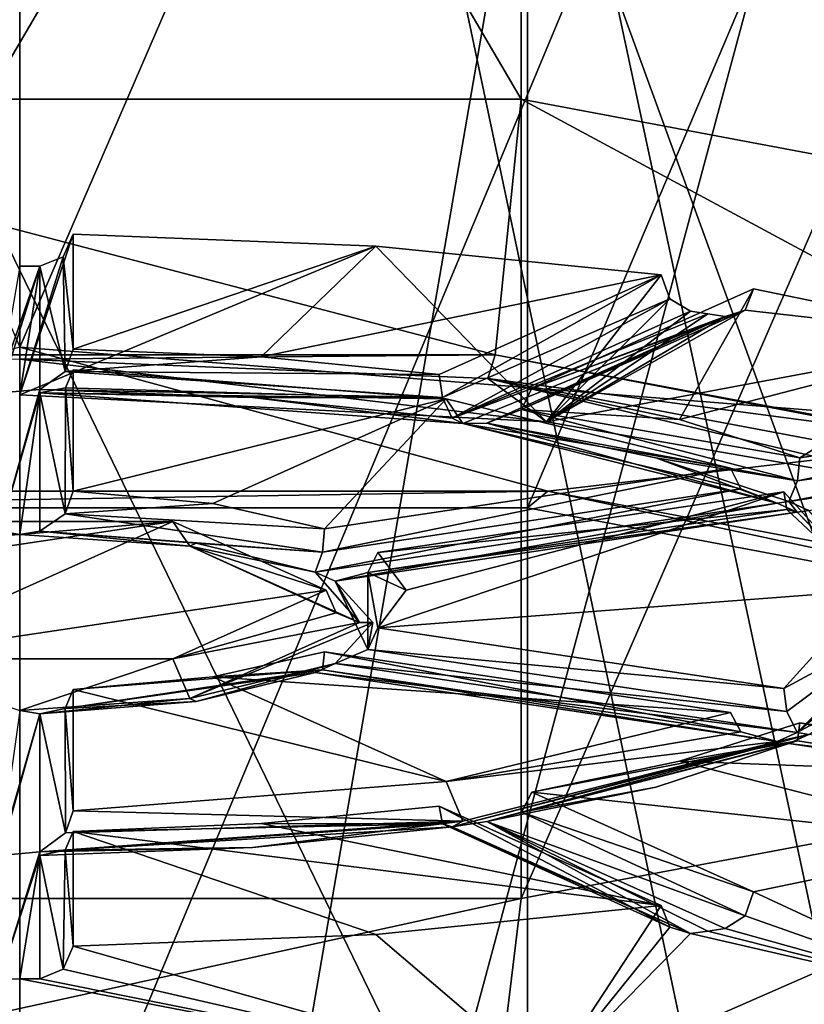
# Model space of a CAD drawing. Header units: millimetres. Extents: x -322 to 175, y 0 to 232.
# Tile 150 of 157: x 0 to 6, y 96 to 104. Entities that reach past the tile are written whole.
import ezdxf

# ---------------------------------------------------------------- set-up
doc = ezdxf.new("R2010")
doc.units = ezdxf.units.MM
doc.header["$LTSCALE"] = 65.185185
for name, color, linetype in [('1584', 7, 'CONTINUOUS'), ('1587', 7, 'CONTINUOUS'), ('1611', 7, 'CONTINUOUS'), ('1612', 7, 'CONTINUOUS'), ('1613', 7, 'CONTINUOUS'), ('1614', 7, 'CONTINUOUS'), ('1615', 7, 'CONTINUOUS'), ('1616', 7, 'CONTINUOUS'), ('1617', 7, 'CONTINUOUS'), ('1619', 7, 'CONTINUOUS'), ('1620', 7, 'CONTINUOUS'), ('1621', 7, 'CONTINUOUS'), ('1623', 7, 'CONTINUOUS'), ('1625', 7, 'CONTINUOUS'), ('1626', 7, 'CONTINUOUS'), ('1632', 7, 'CONTINUOUS'), ('1634', 7, 'CONTINUOUS'), ('1635', 7, 'CONTINUOUS'), ('1636', 7, 'CONTINUOUS'), ('1641', 7, 'CONTINUOUS'), ('1642', 7, 'CONTINUOUS'), ('1648', 7, 'CONTINUOUS'), ('1649', 7, 'CONTINUOUS'), ('1650', 7, 'CONTINUOUS'), ('1655', 7, 'CONTINUOUS'), ('1656', 7, 'CONTINUOUS'), ('1657', 7, 'CONTINUOUS'), ('1658', 7, 'CONTINUOUS'), ('1659', 7, 'CONTINUOUS'), ('1660', 7, 'CONTINUOUS'), ('1661', 7, 'CONTINUOUS'), ('1662', 7, 'CONTINUOUS'), ('1663', 7, 'CONTINUOUS'), ('1664', 7, 'CONTINUOUS'), ('1691', 7, 'CONTINUOUS'), ('1692', 7, 'CONTINUOUS'), ('1693', 7, 'CONTINUOUS'), ('1694', 7, 'CONTINUOUS'), ('1695', 7, 'CONTINUOUS'), ('1696', 7, 'CONTINUOUS'), ('1703', 7, 'CONTINUOUS'), ('1704', 7, 'CONTINUOUS'), ('1705', 7, 'CONTINUOUS'), ('1706', 7, 'CONTINUOUS'), ('1707', 7, 'CONTINUOUS'), ('1708', 7, 'CONTINUOUS'), ('1709', 7, 'CONTINUOUS'), ('1711', 7, 'CONTINUOUS'), ('1712', 7, 'CONTINUOUS'), ('1713', 7, 'CONTINUOUS'), ('1714', 7, 'CONTINUOUS'), ('1715', 7, 'CONTINUOUS')]:
    doc.layers.add(name, color=color, linetype=linetype)

msp = doc.modelspace()

# ---------------------------------------------------------------- linework, layer by layer
at = {"layer": '1584', "color": 7, "linetype": 'CONTINUOUS', "true_color": 0xe0f2ff}
for points in [[(0, 83.5, -13), (7.6412, 83.5, -10.5172), (7.6412, 127.7237, -2.5364), (0, 83.5, -13)], [(0, 83.5, -13), (7.6412, 127.7237, -2.5364), (0, 123.766, -6.5547), (0, 83.5, -13)], [(7.6214, 120.4699, 17.2234), (7.6214, 83.5, 10.5316), (0, 119.6004, 19.5336), (7.6214, 120.4699, 17.2234)], [(7.6214, 83.5, 10.5316), (0, 83.5, 13), (0, 119.6004, 19.5336), (7.6214, 83.5, 10.5316)]]:
    msp.add_3dface(points, dxfattribs=at)
at = {"layer": '1587', "color": 7, "linetype": 'CONTINUOUS', "true_color": 0xe0f2ff}
for points in [[(8.8168, 83.5, -12.1353), (0, 83.5, -15), (0, 124.7054, -8.3508), (8.8168, 83.5, -12.1353)], [(8.8168, 83.5, -12.1353), (0, 124.7054, -8.3508), (8.8168, 123.8043, -5.6314), (8.8168, 83.5, -12.1353)], [(0, 119.0773, 21.4735), (0, 83.5, 15), (8.7939, 116.1649, 17.4229), (0, 119.0773, 21.4735)], [(0, 83.5, 15), (8.7939, 83.5, 12.1519), (8.7939, 116.1649, 17.4229), (0, 83.5, 15)]]:
    msp.add_3dface(points, dxfattribs=at)
at = {"layer": '1611', "color": 2, "linetype": 'CONTINUOUS'}
for points in [[(3.7622, 115.8921, 239.4002), (-3.7622, 115.8921, 239.4002), (3.7622, 103.0552, 242.8398), (3.7622, 115.8921, 239.4002)], [(3.7622, 103.0552, 242.8398), (-3.7622, 115.8921, 239.4002), (-3.7622, 103.0552, 242.8398), (3.7622, 103.0552, 242.8398)], [(9.8498, 114.7473, 235.128), (3.7622, 115.8921, 239.4002), (9.8498, 101.9105, 238.5676), (9.8498, 114.7473, 235.128)], [(9.8498, 101.9105, 238.5676), (3.7622, 115.8921, 239.4002), (3.7622, 103.0552, 242.8398), (9.8498, 101.9105, 238.5676)]]:
    msp.add_3dface(points, dxfattribs=at)
at = {"layer": '1612', "color": 2, "linetype": 'CONTINUOUS'}
for points in [[(3.7622, 103.0552, 242.8398), (-3.7622, 103.0552, 242.8398), (3.568, 101.1373, 242.7348), (3.7622, 103.0552, 242.8398)], [(3.568, 101.1373, 242.7348), (-3.7622, 103.0552, 242.8398), (-3.568, 101.1373, 242.7348), (3.568, 101.1373, 242.7348)], [(9.3413, 100.0516, 238.6833), (3.7622, 103.0552, 242.8398), (3.568, 101.1373, 242.7348), (9.3413, 100.0516, 238.6833)], [(9.8498, 101.9105, 238.5676), (3.7622, 103.0552, 242.8398), (9.3413, 100.0516, 238.6833), (9.8498, 101.9105, 238.5676)]]:
    msp.add_3dface(points, dxfattribs=at)
at = {"layer": '1613', "color": 2, "linetype": 'CONTINUOUS'}
for points in [[(3.568, 101.1373, 242.7348), (-3.568, 101.1373, 242.7348), (0, 101.1043, 243.133), (3.568, 101.1373, 242.7348)], [(3.511, 100.9603, 242.5956), (3.568, 101.1373, 242.7348), (0, 101.1043, 243.133), (3.511, 100.9603, 242.5956)], [(6.678, 100.5424, 241.0362), (3.568, 101.1373, 242.7348), (3.511, 100.9603, 242.5956), (6.678, 100.5424, 241.0362)], [(9.3413, 100.0516, 238.6833), (3.568, 101.1373, 242.7348), (6.678, 100.5424, 241.0362), (9.3413, 100.0516, 238.6833)]]:
    msp.add_3dface(points, dxfattribs=at)
at = {"layer": '1614', "color": 2, "linetype": 'CONTINUOUS'}
for points in [[(7.3009, 97.4826, 224.787), (5.505, 97.1114, 223.4017), (7.301, 96.2752, 225.1106), (7.3009, 97.4826, 224.787)], [(5.505, 97.1114, 223.4017), (5.4429, 96.9306, 223.41), (7.301, 96.2752, 225.1106), (5.505, 97.1114, 223.4017)], [(4.8122, 97.0079, 223.0154), (2.6723, 96.7909, 222.2057), (3.9512, 95.6959, 222.9486), (4.8122, 97.0079, 223.0154)], [(4.8769, 96.846, 223.0943), (4.8122, 97.0079, 223.0154), (3.9512, 95.6959, 222.9486), (4.8769, 96.846, 223.0943)], [(5.4429, 96.9306, 223.41), (5.2919, 96.8361, 223.3401), (7.301, 96.2752, 225.1106), (5.4429, 96.9306, 223.41)], [(5.0321, 96.7973, 223.1952), (4.8769, 96.846, 223.0943), (3.9512, 95.6959, 222.9486), (5.0321, 96.7973, 223.1952)], [(5.1625, 96.8164, 223.2668), (5.0321, 96.7973, 223.1952), (7.301, 96.2752, 225.1106), (5.1625, 96.8164, 223.2668)], [(5.2919, 96.8361, 223.3401), (5.1625, 96.8164, 223.2668), (7.301, 96.2752, 225.1106), (5.2919, 96.8361, 223.3401)], [(2.6723, 96.7909, 222.2057), (0.4, 96.7019, 221.8734), (3.9512, 95.6959, 222.9486), (2.6723, 96.7909, 222.2057)], [(7.301, 96.2752, 225.1106), (5.0321, 96.7973, 223.1952), (3.9512, 95.6959, 222.9486), (7.301, 96.2752, 225.1106)], [(0.4, 96.7019, 221.8734), (0.3268, 96.5305, 221.9167), (3.9512, 95.6959, 222.9486), (0.4, 96.7019, 221.8734)], [(0.3268, 96.5305, 221.9167), (0.15, 96.4587, 221.9317), (3.9512, 95.6959, 222.9486), (0.3268, 96.5305, 221.9167)], [(0.15, 96.4587, 221.9317), (0, 96.4584, 221.9306), (3.9512, 95.6959, 222.9486), (0.15, 96.4587, 221.9317)], [(3.9512, 95.6959, 222.9486), (0, 96.4584, 221.9306), (0, 95.4925, 222.1894), (3.9512, 95.6959, 222.9486)]]:
    msp.add_3dface(points, dxfattribs=at)
at = {"layer": '1615', "color": 2, "linetype": 'CONTINUOUS'}
for points in [[(5.7317, 100.1091, 234.5894), (6.4, 99.3722, 231.8391), (5.7548, 99.9777, 234.7044), (5.7317, 100.1091, 234.5894)], [(5.7548, 99.9777, 234.7044), (6.4, 99.3722, 231.8391), (5.8326, 99.9574, 234.9892), (5.7548, 99.9777, 234.7044)], [(5.8326, 99.9574, 234.9892), (6.4, 99.3722, 231.8391), (6.65, 99.1307, 231.9038), (5.8326, 99.9574, 234.9892)], [(6.4, 99.3722, 231.8391), (5.7317, 98.6353, 229.0888), (6.65, 99.1307, 231.9038), (6.4, 99.3722, 231.8391)], [(6.65, 99.1307, 231.9038), (5.7317, 98.6353, 229.0888), (5.7548, 98.4639, 229.0549), (6.65, 99.1307, 231.9038)], [(5.8326, 98.304, 228.8184), (6.65, 99.1307, 231.9038), (5.7548, 98.4639, 229.0549), (5.8326, 98.304, 228.8184)]]:
    msp.add_3dface(points, dxfattribs=at)
at = {"layer": '1616', "color": 2, "linetype": 'CONTINUOUS'}
for points in [[(2.6875, 99.6542, 232.8917), (2.6128, 99.5047, 232.9579), (2.9, 99.3722, 231.8391), (2.6875, 99.6542, 232.8917)], [(2.6128, 99.5047, 232.9579), (2.3663, 99.4395, 233.0561), (2.6128, 98.9275, 230.8039), (2.6128, 99.5047, 232.9579)], [(2.9, 99.3722, 231.8391), (2.6128, 99.5047, 232.9579), (2.6875, 99.0902, 230.7865), (2.9, 99.3722, 231.8391)], [(2.6875, 99.0902, 230.7865), (2.6128, 99.5047, 232.9579), (2.6128, 98.9275, 230.8039), (2.6875, 99.0902, 230.7865)], [(2.3663, 99.4395, 233.0561), (2.65, 99.1307, 231.9038), (2.6128, 98.9275, 230.8039), (2.3663, 99.4395, 233.0561)], [(2.65, 99.1307, 231.9038), (2.3663, 98.822, 230.7515), (2.6128, 98.9275, 230.8039), (2.65, 99.1307, 231.9038)]]:
    msp.add_3dface(points, dxfattribs=at)
at = {"layer": '1617', "color": 2, "linetype": 'CONTINUOUS'}
for points in [[(0.0001, 99.7907, 234.3669), (-1.2763, 99.7021, 234.0362), (-1.15, 99.8877, 233.7631), (0.0001, 99.7907, 234.3669)], [(1.15, 99.8877, 233.7631), (0.0001, 99.7907, 234.3669), (-1.15, 99.8877, 233.7631), (1.15, 99.8877, 233.7631)], [(1.2764, 99.7021, 234.0362), (0.0001, 99.7907, 234.3669), (1.15, 99.8877, 233.7631), (1.2764, 99.7021, 234.0362)], [(2.3, 99.3722, 231.8391), (1.2764, 99.7021, 234.0362), (1.15, 99.8877, 233.7631), (2.3, 99.3722, 231.8391)], [(2.55, 99.1307, 231.9038), (1.2764, 99.7021, 234.0362), (2.3732, 99.2014, 231.8848), (2.55, 99.1307, 231.9038)], [(2.3732, 99.2014, 231.8848), (1.2764, 99.7021, 234.0362), (2.3, 99.3722, 231.8391), (2.3732, 99.2014, 231.8848)]]:
    msp.add_3dface(points, dxfattribs=at)
at = {"layer": '1619', "color": 7, "linetype": 'CONTINUOUS', "true_color": 0xcad1ee}
for points in [[(9.9711, 110.7787, 221.2827), (3.8086, 109.6199, 216.958), (9.9712, 95.0824, 225.4886), (9.9711, 110.7787, 221.2827)], [(3.8086, 109.6199, 216.958), (-3.8086, 109.6199, 216.958), (3.8086, 93.9236, 221.1638), (3.8086, 109.6199, 216.958)], [(3.8086, 93.9236, 221.1638), (-3.8086, 109.6199, 216.958), (-3.8085, 93.9236, 221.1638), (3.8086, 93.9236, 221.1638)], [(9.9712, 95.0824, 225.4886), (3.8086, 109.6199, 216.958), (3.8086, 93.9236, 221.1638), (9.9712, 95.0824, 225.4886)]]:
    msp.add_3dface(points, dxfattribs=at)
at = {"layer": '1620', "color": 7, "linetype": 'CONTINUOUS', "true_color": 0xcad1ee}
for points in [[(-3.963, 100.1143, 244.2679), (3.963, 100.1143, 244.2679), (0, 101.1953, 245.7927), (-3.963, 100.1143, 244.2679)], [(0, 101.1953, 245.7927), (3.963, 100.1143, 244.2679), (7.8464, 100.57, 243.4592), (0, 101.1953, 245.7927)], [(3.963, 100.1143, 244.2679), (10.3757, 98.9084, 239.7676), (7.8464, 100.57, 243.4592), (3.963, 100.1143, 244.2679)]]:
    msp.add_3dface(points, dxfattribs=at)
at = {"layer": '1621', "color": 7, "linetype": 'CONTINUOUS', "true_color": 0xcad1ee}
for points in [[(4.3108, 111.1613, 242.4155), (-4.3108, 111.1613, 242.4155), (0, 101.1953, 245.7927), (4.3108, 111.1613, 242.4155)], [(4.3108, 111.1613, 242.4155), (0, 101.1953, 245.7927), (7.8464, 100.57, 243.4592), (4.3108, 111.1613, 242.4155)], [(11.2858, 109.8497, 237.5205), (4.3108, 111.1613, 242.4155), (7.8464, 100.57, 243.4592), (11.2858, 109.8497, 237.5205)]]:
    msp.add_3dface(points, dxfattribs=at)
at = {"layer": '1623', "color": 7, "linetype": 'CONTINUOUS', "true_color": 0xcad1ee}
for points in [[(4.3108, 104.2936, 216.7851), (11.2858, 105.6052, 221.6801), (7.8464, 94.5995, 221.1769), (4.3108, 104.2936, 216.7851)], [(-4.3108, 104.2936, 216.7851), (4.3108, 104.2936, 216.7851), (0, 93.9742, 218.8434), (-4.3108, 104.2936, 216.7851)], [(0, 93.9742, 218.8434), (4.3108, 104.2936, 216.7851), (7.8464, 94.5995, 221.1769), (0, 93.9742, 218.8434)]]:
    msp.add_3dface(points, dxfattribs=at)
at = {"layer": '1625', "color": 7, "linetype": 'CONTINUOUS', "true_color": 0xcad1ee}
for points in [[(3.963, 100.1143, 244.2679), (-3.963, 100.1143, 244.2679), (-3.8086, 99.9912, 243.8085), (3.963, 100.1143, 244.2679)], [(3.8085, 99.9912, 243.8085), (3.963, 100.1143, 244.2679), (-3.8086, 99.9912, 243.8085), (3.8085, 99.9912, 243.8085)], [(9.9712, 98.8324, 239.4837), (3.963, 100.1143, 244.2679), (3.8085, 99.9912, 243.8085), (9.9712, 98.8324, 239.4837)], [(10.3757, 98.9084, 239.7676), (3.963, 100.1143, 244.2679), (9.9712, 98.8324, 239.4837), (10.3757, 98.9084, 239.7676)]]:
    msp.add_3dface(points, dxfattribs=at)
at = {"layer": '1626', "color": 7, "linetype": 'CONTINUOUS', "true_color": 0xcad1ee}
for points in [[(-3.8086, 115.6875, 239.6027), (3.8086, 115.6875, 239.6027), (-3.8086, 99.9912, 243.8085), (-3.8086, 115.6875, 239.6027)], [(3.8086, 115.6875, 239.6027), (3.8085, 99.9912, 243.8085), (-3.8086, 99.9912, 243.8085), (3.8086, 115.6875, 239.6027)], [(3.8086, 115.6875, 239.6027), (9.9711, 114.5287, 235.2779), (3.8085, 99.9912, 243.8085), (3.8086, 115.6875, 239.6027)], [(9.9711, 114.5287, 235.2779), (9.9712, 98.8324, 239.4837), (3.8085, 99.9912, 243.8085), (9.9711, 114.5287, 235.2779)]]:
    msp.add_3dface(points, dxfattribs=at)
at = {"layer": '1632', "color": 2, "linetype": 'CONTINUOUS'}
for points in [[(1.15, 99.8877, 233.7631), (-1.15, 99.8877, 233.7631), (-2.3, 99.3722, 231.8391), (1.15, 99.8877, 233.7631)], [(1.15, 99.8877, 233.7631), (-2.3, 99.3722, 231.8391), (-1.15, 98.8567, 229.9151), (1.15, 99.8877, 233.7631)], [(2.3, 99.3722, 231.8391), (1.15, 99.8877, 233.7631), (-1.15, 98.8567, 229.9151), (2.3, 99.3722, 231.8391)], [(1.15, 98.8567, 229.9151), (2.3, 99.3722, 231.8391), (-1.15, 98.8567, 229.9151), (1.15, 98.8567, 229.9151)]]:
    msp.add_3dface(points, dxfattribs=at)
at = {"layer": '1634', "color": 2, "linetype": 'CONTINUOUS'}
for points in [[(5.3317, 98.4559, 228.4196), (2.2875, 98.9108, 230.1173), (1.45, 98.7222, 229.4132), (5.3317, 98.4559, 228.4196)], [(0.4, 98.6288, 229.0647), (3.2, 97.9377, 226.4854), (1.45, 98.7222, 229.4132), (0.4, 98.6288, 229.0647)], [(3.2, 97.9377, 226.4854), (5.3317, 98.4559, 228.4196), (1.45, 98.7222, 229.4132), (3.2, 97.9377, 226.4854)], [(0.4, 97.719, 225.6693), (3.2, 97.9377, 226.4854), (0.4, 98.6288, 229.0647), (0.4, 97.719, 225.6693)]]:
    msp.add_3dface(points, dxfattribs=at)
at = {"layer": '1635', "color": 2, "linetype": 'CONTINUOUS'}
for points in [[(6.4, 99.3722, 231.8391), (5.7317, 100.1091, 234.5894), (2.6875, 99.0902, 230.7865), (6.4, 99.3722, 231.8391)], [(5.7317, 100.1091, 234.5894), (2.6875, 99.6542, 232.8917), (2.9, 99.3722, 231.8391), (5.7317, 100.1091, 234.5894)], [(5.7317, 100.1091, 234.5894), (2.9, 99.3722, 231.8391), (2.6875, 99.0902, 230.7865), (5.7317, 100.1091, 234.5894)], [(5.7317, 98.6353, 229.0888), (6.4, 99.3722, 231.8391), (2.6875, 99.0902, 230.7865), (5.7317, 98.6353, 229.0888)]]:
    msp.add_3dface(points, dxfattribs=at)
at = {"layer": '1636', "color": 2, "linetype": 'CONTINUOUS'}
for points in [[(0.4, 101.0254, 238.0089), (0.4, 100.1156, 234.6135), (3.2, 100.8067, 237.1928), (0.4, 101.0254, 238.0089)], [(3.2, 100.8067, 237.1928), (0.4, 100.1156, 234.6135), (1.45, 100.0222, 234.265), (3.2, 100.8067, 237.1928)], [(2.2875, 99.8336, 233.5609), (3.2, 100.8067, 237.1928), (1.45, 100.0222, 234.265), (2.2875, 99.8336, 233.5609)], [(5.3317, 100.2885, 235.2586), (3.2, 100.8067, 237.1928), (2.2875, 99.8336, 233.5609), (5.3317, 100.2885, 235.2586)]]:
    msp.add_3dface(points, dxfattribs=at)
at = {"layer": '1641', "color": 2, "linetype": 'CONTINUOUS'}
for points in [[(5.8523, 98.3782, 228.1293), (5.8338, 98.2439, 228.2452), (4.9497, 98.0911, 227.058), (5.8523, 98.3782, 228.1293)], [(3.7634, 97.708, 226.2455), (3.8407, 97.8575, 226.1862), (5.8338, 98.2439, 228.2452), (3.7634, 97.708, 226.2455)], [(5.7692, 98.2238, 228.5191), (3.7634, 97.708, 226.2455), (5.8338, 98.2439, 228.2452), (5.7692, 98.2238, 228.5191)], [(4.773, 97.8954, 227.2935), (3.7634, 97.708, 226.2455), (5.7692, 98.2238, 228.5191), (4.773, 97.8954, 227.2935)], [(5.8338, 98.2439, 228.2452), (3.8407, 97.8575, 226.1862), (4.9497, 98.0911, 227.058), (5.8338, 98.2439, 228.2452)], [(3.5041, 97.6375, 226.3312), (3.7634, 97.708, 226.2455), (4.773, 97.8954, 227.2935), (3.5041, 97.6375, 226.3312)]]:
    msp.add_3dface(points, dxfattribs=at)
at = {"layer": '1642', "color": 2, "linetype": 'CONTINUOUS'}
for points in [[(3.1479, 97.754, 225.7999), (3.1705, 97.6194, 225.9148), (1.8117, 97.6222, 225.308), (3.1479, 97.754, 225.7999)], [(0.3423, 97.4233, 225.1828), (0.4, 97.5634, 225.0887), (3.1705, 97.6194, 225.9148), (0.3423, 97.4233, 225.1828)], [(3.2443, 97.5987, 226.1863), (0.3423, 97.4233, 225.1828), (3.1705, 97.6194, 225.9148), (3.2443, 97.5987, 226.1863)], [(3.1705, 97.6194, 225.9148), (0.4, 97.5634, 225.0887), (1.8117, 97.6222, 225.308), (3.1705, 97.6194, 225.9148)], [(1.747, 97.4432, 225.606), (0.3423, 97.4233, 225.1828), (3.2443, 97.5987, 226.1863), (1.747, 97.4432, 225.606)], [(0.15, 97.3841, 225.3854), (0.3423, 97.4233, 225.1828), (1.747, 97.4432, 225.606), (0.15, 97.3841, 225.3854)]]:
    msp.add_3dface(points, dxfattribs=at)
at = {"layer": '1648', "color": 2, "linetype": 'CONTINUOUS'}
for points in [[(0.4, 101.181, 238.5895), (0.3423, 101.0126, 238.5781), (1.8117, 101.1222, 238.3702), (0.4, 101.181, 238.5895)], [(0.3423, 101.0126, 238.5781), (3.1479, 100.9904, 237.8783), (1.8117, 101.1222, 238.3702), (0.3423, 101.0126, 238.5781)], [(0.15, 100.8773, 238.4222), (3.1705, 100.8164, 237.8461), (0.3423, 101.0126, 238.5781), (0.15, 100.8773, 238.4222)], [(3.1705, 100.8164, 237.8461), (3.1479, 100.9904, 237.8783), (0.3423, 101.0126, 238.5781), (3.1705, 100.8164, 237.8461)], [(1.747, 100.8182, 238.2016), (3.1705, 100.8164, 237.8461), (0.15, 100.8773, 238.4222), (1.747, 100.8182, 238.2016)], [(3.2443, 100.6627, 237.6213), (3.1705, 100.8164, 237.8461), (1.747, 100.8182, 238.2016), (3.2443, 100.6627, 237.6213)]]:
    msp.add_3dface(points, dxfattribs=at)
at = {"layer": '1649', "color": 2, "linetype": 'CONTINUOUS'}
for points in [[(3.8407, 100.8869, 237.492), (3.7634, 100.7278, 237.5154), (4.9497, 100.6533, 236.6202), (3.8407, 100.8869, 237.492)], [(3.5041, 100.6239, 237.4764), (5.8338, 100.192, 235.5156), (3.7634, 100.7278, 237.5154), (3.5041, 100.6239, 237.4764)], [(5.8338, 100.192, 235.5156), (5.8523, 100.3662, 235.5489), (3.7634, 100.7278, 237.5154), (5.8338, 100.192, 235.5156)], [(3.7634, 100.7278, 237.5154), (5.8523, 100.3662, 235.5489), (4.9497, 100.6533, 236.6202), (3.7634, 100.7278, 237.5154)], [(4.773, 100.3661, 236.5141), (5.8338, 100.192, 235.5156), (3.5041, 100.6239, 237.4764), (4.773, 100.3661, 236.5141)], [(5.7692, 100.0376, 235.2885), (5.8338, 100.192, 235.5156), (4.773, 100.3661, 236.5141), (5.7692, 100.0376, 235.2885)]]:
    msp.add_3dface(points, dxfattribs=at)
at = {"layer": '1650', "color": 2, "linetype": 'CONTINUOUS'}
for points in [[(2.3732, 99.2014, 231.8848), (2.3, 99.3722, 231.8391), (1.15, 98.8567, 229.9151), (2.3732, 99.2014, 231.8848)], [(2.55, 99.1307, 231.9038), (2.3732, 99.2014, 231.8848), (1.15, 98.8567, 229.9151), (2.55, 99.1307, 231.9038)], [(2.55, 99.1307, 231.9038), (1.15, 98.8567, 229.9151), (1.2763, 98.5593, 229.7714), (2.55, 99.1307, 231.9038)], [(1.15, 98.8567, 229.9151), (-1.15, 98.8567, 229.9151), (-0.0001, 98.4707, 229.4407), (1.15, 98.8567, 229.9151)], [(1.2763, 98.5593, 229.7714), (1.15, 98.8567, 229.9151), (-0.0001, 98.4707, 229.4407), (1.2763, 98.5593, 229.7714)]]:
    msp.add_3dface(points, dxfattribs=at)
at = {"layer": '1655', "color": 2, "linetype": 'CONTINUOUS'}
for points in [[(1.45, 98.7222, 229.4132), (2.2875, 98.9108, 230.1173), (2.272, 98.7748, 230.2338), (1.45, 98.7222, 229.4132)], [(0.4, 98.6288, 229.0647), (2.272, 98.7748, 230.2338), (0.3407, 98.4862, 229.1568), (0.4, 98.6288, 229.0647)], [(2.272, 98.7748, 230.2338), (2.2163, 98.7547, 230.5005), (0.3407, 98.4862, 229.1568), (2.272, 98.7748, 230.2338)], [(0.3407, 98.4862, 229.1568), (2.2163, 98.7547, 230.5005), (1.325, 98.5367, 229.687), (0.3407, 98.4862, 229.1568)], [(0.4, 98.6288, 229.0647), (1.45, 98.7222, 229.4132), (2.272, 98.7748, 230.2338), (0.4, 98.6288, 229.0647)], [(0.15, 98.4459, 229.3482), (0.3407, 98.4862, 229.1568), (1.325, 98.5367, 229.687), (0.15, 98.4459, 229.3482)]]:
    msp.add_3dface(points, dxfattribs=at)
at = {"layer": '1656', "color": 2, "linetype": 'CONTINUOUS'}
for points in [[(0.4, 97.719, 225.6693), (0.4, 98.6288, 229.0647), (0.3407, 98.4862, 229.1568), (0.4, 97.719, 225.6693)], [(0.3407, 98.4862, 229.1568), (0.15, 98.4459, 229.3482), (0.3448, 97.5525, 225.6533), (0.3407, 98.4862, 229.1568)], [(0.3448, 97.5525, 225.6533), (0.15, 98.4459, 229.3482), (0.15, 97.41, 225.482), (0.3448, 97.5525, 225.6533)], [(0.4, 97.719, 225.6693), (0.3407, 98.4862, 229.1568), (0.3448, 97.5525, 225.6533), (0.4, 97.719, 225.6693)]]:
    msp.add_3dface(points, dxfattribs=at)
at = {"layer": '1657', "color": 2, "linetype": 'CONTINUOUS'}
for points in [[(5.3317, 98.4559, 228.4196), (3.2, 97.9377, 226.4854), (5.41, 98.3094, 228.4781), (5.3317, 98.4559, 228.4196)], [(5.41, 98.3094, 228.4781), (3.2, 97.9377, 226.4854), (5.6826, 98.2367, 228.5674), (5.41, 98.3094, 228.4781)], [(5.6826, 98.2367, 228.5674), (3.2, 97.9377, 226.4854), (3.325, 97.6402, 226.341), (5.6826, 98.2367, 228.5674)], [(3.2, 97.9377, 226.4854), (0.4, 97.719, 225.6693), (3.325, 97.6402, 226.341), (3.2, 97.9377, 226.4854)], [(0.4, 97.719, 225.6693), (0.3448, 97.5525, 225.6533), (3.325, 97.6402, 226.341), (0.4, 97.719, 225.6693)], [(0.3448, 97.5525, 225.6533), (0.15, 97.41, 225.482), (3.325, 97.6402, 226.341), (0.3448, 97.5525, 225.6533)]]:
    msp.add_3dface(points, dxfattribs=at)
at = {"layer": '1658', "color": 2, "linetype": 'CONTINUOUS'}
for points in [[(2.272, 98.7748, 230.2338), (2.2875, 98.9108, 230.1173), (5.41, 98.3094, 228.4781), (2.272, 98.7748, 230.2338)], [(2.2875, 98.9108, 230.1173), (5.3317, 98.4559, 228.4196), (5.41, 98.3094, 228.4781), (2.2875, 98.9108, 230.1173)], [(2.2163, 98.7547, 230.5005), (2.272, 98.7748, 230.2338), (5.6826, 98.2367, 228.5674), (2.2163, 98.7547, 230.5005)], [(2.272, 98.7748, 230.2338), (5.41, 98.3094, 228.4781), (5.6826, 98.2367, 228.5674), (2.272, 98.7748, 230.2338)]]:
    msp.add_3dface(points, dxfattribs=at)
at = {"layer": '1659', "color": 2, "linetype": 'CONTINUOUS'}
for points in [[(5.7317, 98.6353, 229.0888), (2.6875, 99.0902, 230.7865), (2.6128, 98.9275, 230.8039), (5.7317, 98.6353, 229.0888)], [(2.3663, 98.822, 230.7515), (5.7548, 98.4639, 229.0549), (2.6128, 98.9275, 230.8039), (2.3663, 98.822, 230.7515)], [(5.7548, 98.4639, 229.0549), (5.7317, 98.6353, 229.0888), (2.6128, 98.9275, 230.8039), (5.7548, 98.4639, 229.0549)], [(5.8326, 98.304, 228.8184), (5.7548, 98.4639, 229.0549), (2.3663, 98.822, 230.7515), (5.8326, 98.304, 228.8184)]]:
    msp.add_3dface(points, dxfattribs=at)
at = {"layer": '1660', "color": 2, "linetype": 'CONTINUOUS'}
for points in [[(5.7317, 100.1091, 234.5894), (5.7548, 99.9777, 234.7044), (2.6875, 99.6542, 232.8917), (5.7317, 100.1091, 234.5894)], [(5.7548, 99.9777, 234.7044), (5.8326, 99.9574, 234.9892), (2.6128, 99.5047, 232.9579), (5.7548, 99.9777, 234.7044)], [(5.7548, 99.9777, 234.7044), (2.6128, 99.5047, 232.9579), (2.6875, 99.6542, 232.8917), (5.7548, 99.9777, 234.7044)], [(5.8326, 99.9574, 234.9892), (2.3663, 99.4395, 233.0561), (2.6128, 99.5047, 232.9579), (5.8326, 99.9574, 234.9892)]]:
    msp.add_3dface(points, dxfattribs=at)
at = {"layer": '1661', "color": 2, "linetype": 'CONTINUOUS'}
for points in [[(1.45, 100.0222, 234.265), (0.4, 100.1156, 234.6135), (0.3407, 99.946, 234.6051), (1.45, 100.0222, 234.265)], [(2.2875, 99.8336, 233.5609), (1.45, 100.0222, 234.265), (0.3407, 99.946, 234.6051), (2.2875, 99.8336, 233.5609)], [(0.3407, 99.946, 234.6051), (0.15, 99.8155, 234.4594), (2.272, 99.6574, 233.528), (0.3407, 99.946, 234.6051)], [(2.2875, 99.8336, 233.5609), (0.3407, 99.946, 234.6051), (2.272, 99.6574, 233.528), (2.2875, 99.8336, 233.5609)], [(2.272, 99.6574, 233.528), (0.15, 99.8155, 234.4594), (1.325, 99.7247, 234.1206), (2.272, 99.6574, 233.528)], [(2.2163, 99.5067, 233.3071), (2.272, 99.6574, 233.528), (1.325, 99.7247, 234.1206), (2.2163, 99.5067, 233.3071)]]:
    msp.add_3dface(points, dxfattribs=at)
at = {"layer": '1662', "color": 2, "linetype": 'CONTINUOUS'}
for points in [[(5.3317, 100.2885, 235.2586), (2.2875, 99.8336, 233.5609), (2.272, 99.6574, 233.528), (5.3317, 100.2885, 235.2586)], [(5.3317, 100.2885, 235.2586), (2.272, 99.6574, 233.528), (5.41, 100.1323, 235.2813), (5.3317, 100.2885, 235.2586)], [(2.272, 99.6574, 233.528), (2.2163, 99.5067, 233.3071), (5.41, 100.1323, 235.2813), (2.272, 99.6574, 233.528)], [(5.41, 100.1323, 235.2813), (2.2163, 99.5067, 233.3071), (5.6826, 100.0247, 235.2402), (5.41, 100.1323, 235.2813)]]:
    msp.add_3dface(points, dxfattribs=at)
at = {"layer": '1663', "color": 2, "linetype": 'CONTINUOUS'}
for points in [[(0.4, 101.0254, 238.0089), (3.2, 100.8067, 237.1928), (0.3448, 100.8892, 238.106), (0.4, 101.0254, 238.0089)], [(0.3448, 100.8892, 238.106), (3.2, 100.8067, 237.1928), (0.15, 100.8514, 238.3256), (0.3448, 100.8892, 238.106)], [(0.15, 100.8514, 238.3256), (3.2, 100.8067, 237.1928), (3.325, 100.6213, 237.4666), (0.15, 100.8514, 238.3256)], [(3.2, 100.8067, 237.1928), (5.3317, 100.2885, 235.2586), (3.325, 100.6213, 237.4666), (3.2, 100.8067, 237.1928)], [(5.3317, 100.2885, 235.2586), (5.41, 100.1323, 235.2813), (3.325, 100.6213, 237.4666), (5.3317, 100.2885, 235.2586)], [(5.41, 100.1323, 235.2813), (5.6826, 100.0247, 235.2402), (3.325, 100.6213, 237.4666), (5.41, 100.1323, 235.2813)]]:
    msp.add_3dface(points, dxfattribs=at)
at = {"layer": '1664', "color": 2, "linetype": 'CONTINUOUS'}
for points in [[(0.4, 100.1156, 234.6135), (0.4, 101.0254, 238.0089), (0.3448, 100.8892, 238.106), (0.4, 100.1156, 234.6135)], [(0.3407, 99.946, 234.6051), (0.3448, 100.8892, 238.106), (0.15, 100.8514, 238.3256), (0.3407, 99.946, 234.6051)], [(0.3407, 99.946, 234.6051), (0.4, 100.1156, 234.6135), (0.3448, 100.8892, 238.106), (0.3407, 99.946, 234.6051)], [(0.15, 99.8155, 234.4594), (0.3407, 99.946, 234.6051), (0.15, 100.8514, 238.3256), (0.15, 99.8155, 234.4594)]]:
    msp.add_3dface(points, dxfattribs=at)
at = {"layer": '1691', "color": 2, "linetype": 'CONTINUOUS'}
for points in [[(0.4, 96.7019, 221.8734), (0.4, 97.5634, 225.0887), (0.3423, 97.4233, 225.1828), (0.4, 96.7019, 221.8734)], [(0.3268, 96.5305, 221.9167), (0.3423, 97.4233, 225.1828), (0.15, 97.3841, 225.3854), (0.3268, 96.5305, 221.9167)], [(0.3268, 96.5305, 221.9167), (0.4, 96.7019, 221.8734), (0.3423, 97.4233, 225.1828), (0.3268, 96.5305, 221.9167)], [(0.15, 96.4587, 221.9317), (0.3268, 96.5305, 221.9167), (0.15, 97.3841, 225.3854), (0.15, 96.4587, 221.9317)]]:
    msp.add_3dface(points, dxfattribs=at)
at = {"layer": '1692', "color": 2, "linetype": 'CONTINUOUS'}
for points in [[(4.8122, 97.0079, 223.0154), (3.1479, 97.754, 225.7999), (1.8117, 97.6222, 225.308), (4.8122, 97.0079, 223.0154)], [(0.4, 97.5634, 225.0887), (4.8122, 97.0079, 223.0154), (1.8117, 97.6222, 225.308), (0.4, 97.5634, 225.0887)], [(0.4, 96.7019, 221.8734), (2.6723, 96.7909, 222.2057), (0.4, 97.5634, 225.0887), (0.4, 96.7019, 221.8734)], [(2.6723, 96.7909, 222.2057), (4.8122, 97.0079, 223.0154), (0.4, 97.5634, 225.0887), (2.6723, 96.7909, 222.2057)]]:
    msp.add_3dface(points, dxfattribs=at)
at = {"layer": '1693', "color": 2, "linetype": 'CONTINUOUS'}
for points in [[(4.8122, 97.0079, 223.0154), (4.8769, 96.846, 223.0943), (3.1479, 97.754, 225.7999), (4.8122, 97.0079, 223.0154)], [(4.8769, 96.846, 223.0943), (3.1705, 97.6194, 225.9148), (3.1479, 97.754, 225.7999), (4.8769, 96.846, 223.0943)], [(4.8769, 96.846, 223.0943), (5.0321, 96.7973, 223.1952), (3.1705, 97.6194, 225.9148), (4.8769, 96.846, 223.0943)], [(5.0321, 96.7973, 223.1952), (3.2443, 97.5987, 226.1863), (3.1705, 97.6194, 225.9148), (5.0321, 96.7973, 223.1952)]]:
    msp.add_3dface(points, dxfattribs=at)
at = {"layer": '1694', "color": 2, "linetype": 'CONTINUOUS'}
for points in [[(5.505, 97.1114, 223.4017), (3.8407, 97.8575, 226.1862), (3.7634, 97.708, 226.2455), (5.505, 97.1114, 223.4017)], [(5.4429, 96.9306, 223.41), (3.7634, 97.708, 226.2455), (3.5041, 97.6375, 226.3312), (5.4429, 96.9306, 223.41)], [(5.4429, 96.9306, 223.41), (5.505, 97.1114, 223.4017), (3.7634, 97.708, 226.2455), (5.4429, 96.9306, 223.41)], [(5.2919, 96.8361, 223.3401), (5.4429, 96.9306, 223.41), (3.5041, 97.6375, 226.3312), (5.2919, 96.8361, 223.3401)]]:
    msp.add_3dface(points, dxfattribs=at)
at = {"layer": '1695', "color": 2, "linetype": 'CONTINUOUS'}
for points in [[(8.735, 97.9474, 226.5216), (5.8523, 98.3782, 228.1293), (4.9497, 98.0911, 227.058), (8.735, 97.9474, 226.5216)], [(3.8407, 97.8575, 226.1862), (7.3009, 97.4826, 224.787), (4.9497, 98.0911, 227.058), (3.8407, 97.8575, 226.1862)], [(7.3009, 97.4826, 224.787), (8.735, 97.9474, 226.5216), (4.9497, 98.0911, 227.058), (7.3009, 97.4826, 224.787)], [(5.505, 97.1114, 223.4017), (7.3009, 97.4826, 224.787), (3.8407, 97.8575, 226.1862), (5.505, 97.1114, 223.4017)]]:
    msp.add_3dface(points, dxfattribs=at)
at = {"layer": '1696', "color": 2, "linetype": 'CONTINUOUS'}
for points in [[(8.7738, 97.7927, 226.6274), (5.8338, 98.2439, 228.2452), (5.8523, 98.3782, 228.1293), (8.7738, 97.7927, 226.6274)], [(8.735, 97.9474, 226.5216), (8.7738, 97.7927, 226.6274), (5.8523, 98.3782, 228.1293), (8.735, 97.9474, 226.5216)], [(8.8658, 97.7611, 226.7923), (5.7692, 98.2238, 228.5191), (5.8338, 98.2439, 228.2452), (8.8658, 97.7611, 226.7923)], [(8.7738, 97.7927, 226.6274), (8.8658, 97.7611, 226.7923), (5.8338, 98.2439, 228.2452), (8.7738, 97.7927, 226.6274)]]:
    msp.add_3dface(points, dxfattribs=at)
at = {"layer": '1703', "color": 2, "linetype": 'CONTINUOUS'}
for points in [[(5.8523, 100.3662, 235.5489), (5.8338, 100.192, 235.5156), (8.735, 100.797, 237.1565), (5.8523, 100.3662, 235.5489)], [(8.735, 100.797, 237.1565), (5.8338, 100.192, 235.5156), (8.7738, 100.6102, 237.1423), (8.735, 100.797, 237.1565)], [(5.8338, 100.192, 235.5156), (5.7692, 100.0376, 235.2885), (8.7738, 100.6102, 237.1423), (5.8338, 100.192, 235.5156)], [(5.7692, 100.0376, 235.2885), (8.8658, 100.5003, 237.0153), (8.7738, 100.6102, 237.1423), (5.7692, 100.0376, 235.2885)]]:
    msp.add_3dface(points, dxfattribs=at)
at = {"layer": '1704', "color": 2, "linetype": 'CONTINUOUS'}
for points in [[(3.8407, 100.8869, 237.492), (4.9497, 100.6533, 236.6202), (5.505, 101.633, 240.2765), (3.8407, 100.8869, 237.492)], [(5.505, 101.633, 240.2765), (4.9497, 100.6533, 236.6202), (7.3009, 101.2618, 238.8912), (5.505, 101.633, 240.2765)], [(4.9497, 100.6533, 236.6202), (5.8523, 100.3662, 235.5489), (7.3009, 101.2618, 238.8912), (4.9497, 100.6533, 236.6202)], [(5.8523, 100.3662, 235.5489), (8.735, 100.797, 237.1565), (7.3009, 101.2618, 238.8912), (5.8523, 100.3662, 235.5489)]]:
    msp.add_3dface(points, dxfattribs=at)
at = {"layer": '1705', "color": 2, "linetype": 'CONTINUOUS'}
for points in [[(3.8407, 100.8869, 237.492), (5.505, 101.633, 240.2765), (5.4429, 101.4723, 240.3597), (3.8407, 100.8869, 237.492)], [(3.7634, 100.7278, 237.5154), (3.8407, 100.8869, 237.492), (5.4429, 101.4723, 240.3597), (3.7634, 100.7278, 237.5154)], [(5.2919, 101.4253, 240.4675), (3.7634, 100.7278, 237.5154), (5.4429, 101.4723, 240.3597), (5.2919, 101.4253, 240.4675)], [(3.5041, 100.6239, 237.4764), (3.7634, 100.7278, 237.5154), (5.2919, 101.4253, 240.4675), (3.5041, 100.6239, 237.4764)]]:
    msp.add_3dface(points, dxfattribs=at)
at = {"layer": '1706', "color": 2, "linetype": 'CONTINUOUS'}
for points in [[(3.1479, 100.9904, 237.8783), (3.1705, 100.8164, 237.8461), (4.8122, 101.7365, 240.6628), (3.1479, 100.9904, 237.8783)], [(4.8122, 101.7365, 240.6628), (3.1705, 100.8164, 237.8461), (4.8769, 101.5569, 240.6754), (4.8122, 101.7365, 240.6628)], [(3.1705, 100.8164, 237.8461), (3.2443, 100.6627, 237.6213), (4.8769, 101.5569, 240.6754), (3.1705, 100.8164, 237.8461)], [(3.2443, 100.6627, 237.6213), (5.0321, 101.4642, 240.6124), (4.8769, 101.5569, 240.6754), (3.2443, 100.6627, 237.6213)]]:
    msp.add_3dface(points, dxfattribs=at)
at = {"layer": '1707', "color": 2, "linetype": 'CONTINUOUS'}
for points in [[(0.4, 102.0425, 241.8048), (0.4, 101.181, 238.5895), (2.6723, 101.9534, 241.4725), (0.4, 102.0425, 241.8048)], [(0.4, 101.181, 238.5895), (1.8117, 101.1222, 238.3702), (2.6723, 101.9534, 241.4725), (0.4, 101.181, 238.5895)], [(1.8117, 101.1222, 238.3702), (4.8122, 101.7365, 240.6628), (2.6723, 101.9534, 241.4725), (1.8117, 101.1222, 238.3702)], [(1.8117, 101.1222, 238.3702), (3.1479, 100.9904, 237.8783), (4.8122, 101.7365, 240.6628), (1.8117, 101.1222, 238.3702)]]:
    msp.add_3dface(points, dxfattribs=at)
at = {"layer": '1708', "color": 2, "linetype": 'CONTINUOUS'}
for points in [[(0.4, 101.181, 238.5895), (0.4, 102.0425, 241.8048), (0.3268, 101.8724, 241.853), (0.4, 101.181, 238.5895)], [(0.15, 101.8027, 241.8759), (0.3423, 101.0126, 238.5781), (0.3268, 101.8724, 241.853), (0.15, 101.8027, 241.8759)], [(0.3423, 101.0126, 238.5781), (0.4, 101.181, 238.5895), (0.3268, 101.8724, 241.853), (0.3423, 101.0126, 238.5781)], [(0.15, 100.8773, 238.4222), (0.3423, 101.0126, 238.5781), (0.15, 101.8027, 241.8759), (0.15, 100.8773, 238.4222)]]:
    msp.add_3dface(points, dxfattribs=at)
at = {"layer": '1709', "color": 2, "linetype": 'CONTINUOUS'}
for points in [[(-0.15, 100.942, 238.6637), (0.15, 101.8027, 241.8759), (0, 101.803, 241.877), (-0.15, 100.942, 238.6637)], [(-0.15, 100.8514, 238.3256), (0.15, 100.8773, 238.4222), (0.15, 101.8027, 241.8759), (-0.15, 100.8514, 238.3256)], [(-0.15, 100.942, 238.6637), (-0.15, 100.8514, 238.3256), (0.15, 101.8027, 241.8759), (-0.15, 100.942, 238.6637)], [(5.0321, 101.4642, 240.6124), (3.2443, 100.6627, 237.6213), (5.1625, 101.445, 240.5408), (5.0321, 101.4642, 240.6124)], [(3.2443, 100.6627, 237.6213), (5.2919, 101.4253, 240.4675), (5.1625, 101.445, 240.5408), (3.2443, 100.6627, 237.6213)], [(3.2443, 100.6627, 237.6213), (3.325, 100.6213, 237.4666), (5.2919, 101.4253, 240.4675), (3.2443, 100.6627, 237.6213)], [(3.325, 100.6213, 237.4666), (3.5041, 100.6239, 237.4764), (5.2919, 101.4253, 240.4675), (3.325, 100.6213, 237.4666)], [(0.15, 100.8514, 238.3256), (0.15, 100.8773, 238.4222), (-0.15, 99.8155, 234.4594), (0.15, 100.8514, 238.3256)], [(-0.15, 99.8155, 234.4594), (0.15, 100.8773, 238.4222), (-0.15, 100.8514, 238.3256), (-0.15, 99.8155, 234.4594)], [(1.747, 100.8182, 238.2016), (0.15, 100.8773, 238.4222), (0.15, 100.8514, 238.3256), (1.747, 100.8182, 238.2016)], [(0.0001, 99.7907, 234.3669), (0.15, 100.8514, 238.3256), (-0.15, 99.8155, 234.4594), (0.0001, 99.7907, 234.3669)], [(0.0001, 99.7907, 234.3669), (0.15, 99.8155, 234.4594), (0.15, 100.8514, 238.3256), (0.0001, 99.7907, 234.3669)], [(1.747, 100.8182, 238.2016), (0.15, 100.8514, 238.3256), (3.325, 100.6213, 237.4666), (1.747, 100.8182, 238.2016)], [(3.2443, 100.6627, 237.6213), (1.747, 100.8182, 238.2016), (3.325, 100.6213, 237.4666), (3.2443, 100.6627, 237.6213)], [(5.6826, 100.0247, 235.2402), (3.5041, 100.6239, 237.4764), (3.325, 100.6213, 237.4666), (5.6826, 100.0247, 235.2402)], [(4.773, 100.3661, 236.5141), (3.5041, 100.6239, 237.4764), (5.6826, 100.0247, 235.2402), (4.773, 100.3661, 236.5141)], [(5.7692, 100.0376, 235.2885), (5.9192, 99.9704, 235.0375), (8.8658, 100.5003, 237.0153), (5.7692, 100.0376, 235.2885)], [(5.7692, 100.0376, 235.2885), (4.773, 100.3661, 236.5141), (5.6826, 100.0247, 235.2402), (5.7692, 100.0376, 235.2885)], [(2.2163, 99.5067, 233.3071), (2.3663, 99.4395, 233.0561), (5.6826, 100.0247, 235.2402), (2.2163, 99.5067, 233.3071)], [(2.3663, 99.4395, 233.0561), (5.8326, 99.9574, 234.9892), (5.6826, 100.0247, 235.2402), (2.3663, 99.4395, 233.0561)], [(5.8326, 99.9574, 234.9892), (5.7692, 100.0376, 235.2885), (5.6826, 100.0247, 235.2402), (5.8326, 99.9574, 234.9892)], [(5.8326, 99.9574, 234.9892), (5.9192, 99.9704, 235.0375), (5.7692, 100.0376, 235.2885), (5.8326, 99.9574, 234.9892)], [(5.8326, 99.9574, 234.9892), (6.65, 99.1307, 231.9038), (5.9192, 99.9704, 235.0375), (5.8326, 99.9574, 234.9892)], [(-1.2763, 99.7021, 234.0362), (0.0001, 99.7907, 234.3669), (-0.15, 99.8155, 234.4594), (-1.2763, 99.7021, 234.0362)], [(0.0001, 99.7907, 234.3669), (1.2764, 99.7021, 234.0362), (0.15, 99.8155, 234.4594), (0.0001, 99.7907, 234.3669)], [(0.15, 99.8155, 234.4594), (1.2764, 99.7021, 234.0362), (1.325, 99.7247, 234.1206), (0.15, 99.8155, 234.4594)], [(1.2764, 99.7021, 234.0362), (2.2163, 99.5067, 233.3071), (1.325, 99.7247, 234.1206), (1.2764, 99.7021, 234.0362)], [(1.2764, 99.7021, 234.0362), (2.55, 99.1307, 231.9038), (2.2163, 99.5067, 233.3071), (1.2764, 99.7021, 234.0362)], [(2.55, 99.1307, 231.9038), (2.3663, 99.4395, 233.0561), (2.2163, 99.5067, 233.3071), (2.55, 99.1307, 231.9038)], [(2.65, 99.1307, 231.9038), (2.3663, 99.4395, 233.0561), (2.55, 99.1307, 231.9038), (2.65, 99.1307, 231.9038)], [(2.3663, 98.822, 230.7515), (2.65, 99.1307, 231.9038), (1.2763, 98.5593, 229.7714), (2.3663, 98.822, 230.7515)], [(2.65, 99.1307, 231.9038), (2.55, 99.1307, 231.9038), (1.2763, 98.5593, 229.7714), (2.65, 99.1307, 231.9038)], [(6.65, 99.1307, 231.9038), (5.8326, 98.304, 228.8184), (6.7483, 99.0919, 231.7589), (6.65, 99.1307, 231.9038)], [(5.8326, 98.304, 228.8184), (6.52, 98.6786, 230.2163), (6.7483, 99.0919, 231.7589), (5.8326, 98.304, 228.8184)], [(2.3663, 98.822, 230.7515), (1.2763, 98.5593, 229.7714), (1.325, 98.5367, 229.687), (2.3663, 98.822, 230.7515)], [(2.2163, 98.7547, 230.5005), (2.3663, 98.822, 230.7515), (1.325, 98.5367, 229.687), (2.2163, 98.7547, 230.5005)], [(5.8326, 98.304, 228.8184), (2.3663, 98.822, 230.7515), (2.2163, 98.7547, 230.5005), (5.8326, 98.304, 228.8184)], [(5.8326, 98.304, 228.8184), (2.2163, 98.7547, 230.5005), (5.6826, 98.2367, 228.5674), (5.8326, 98.304, 228.8184)], [(5.8326, 98.304, 228.8184), (5.9192, 98.291, 228.7701), (6.52, 98.6786, 230.2163), (5.8326, 98.304, 228.8184)], [(1.2763, 98.5593, 229.7714), (-0.0001, 98.4707, 229.4407), (0.15, 98.4459, 229.3482), (1.2763, 98.5593, 229.7714)], [(1.2763, 98.5593, 229.7714), (0.15, 98.4459, 229.3482), (1.325, 98.5367, 229.687), (1.2763, 98.5593, 229.7714)], [(-0.0001, 98.4707, 229.4407), (-0.15, 97.41, 225.482), (0.15, 98.4459, 229.3482), (-0.0001, 98.4707, 229.4407)], [(-0.15, 97.41, 225.482), (-0.15, 97.3841, 225.3854), (0.15, 98.4459, 229.3482), (-0.15, 97.41, 225.482)], [(0.15, 98.4459, 229.3482), (-0.15, 97.3841, 225.3854), (0.15, 97.41, 225.482), (0.15, 98.4459, 229.3482)], [(3.5041, 97.6375, 226.3312), (5.9192, 98.291, 228.7701), (3.2443, 97.5987, 226.1863), (3.5041, 97.6375, 226.3312)], [(3.2443, 97.5987, 226.1863), (5.9192, 98.291, 228.7701), (5.6826, 98.2367, 228.5674), (3.2443, 97.5987, 226.1863)], [(5.9192, 98.291, 228.7701), (3.5041, 97.6375, 226.3312), (5.7692, 98.2238, 228.5191), (5.9192, 98.291, 228.7701)], [(5.9192, 98.291, 228.7701), (5.8326, 98.304, 228.8184), (5.6826, 98.2367, 228.5674), (5.9192, 98.291, 228.7701)], [(9.0158, 97.8283, 227.0432), (5.9192, 98.291, 228.7701), (5.7692, 98.2238, 228.5191), (9.0158, 97.8283, 227.0432)], [(3.2443, 97.5987, 226.1863), (5.6826, 98.2367, 228.5674), (3.325, 97.6402, 226.341), (3.2443, 97.5987, 226.1863)], [(3.5041, 97.6375, 226.3312), (4.773, 97.8954, 227.2935), (5.7692, 98.2238, 228.5191), (3.5041, 97.6375, 226.3312)], [(8.8658, 97.7611, 226.7923), (9.0158, 97.8283, 227.0432), (5.7692, 98.2238, 228.5191), (8.8658, 97.7611, 226.7923)], [(0.15, 97.41, 225.482), (1.747, 97.4432, 225.606), (3.325, 97.6402, 226.341), (0.15, 97.41, 225.482)], [(1.747, 97.4432, 225.606), (3.2443, 97.5987, 226.1863), (3.325, 97.6402, 226.341), (1.747, 97.4432, 225.606)], [(5.0321, 96.7973, 223.1952), (3.5041, 97.6375, 226.3312), (3.2443, 97.5987, 226.1863), (5.0321, 96.7973, 223.1952)], [(5.0321, 96.7973, 223.1952), (5.1625, 96.8164, 223.2668), (3.5041, 97.6375, 226.3312), (5.0321, 96.7973, 223.1952)], [(5.1625, 96.8164, 223.2668), (5.2919, 96.8361, 223.3401), (3.5041, 97.6375, 226.3312), (5.1625, 96.8164, 223.2668)], [(-0.15, 96.4587, 221.9317), (0.15, 97.3841, 225.3854), (0.15, 97.41, 225.482), (-0.15, 96.4587, 221.9317)], [(-0.15, 97.3841, 225.3854), (-0.15, 96.4587, 221.9317), (0.15, 97.41, 225.482), (-0.15, 97.3841, 225.3854)], [(0.15, 97.3841, 225.3854), (1.747, 97.4432, 225.606), (0.15, 97.41, 225.482), (0.15, 97.3841, 225.3854)], [(-0.15, 96.4587, 221.9317), (0, 96.4584, 221.9306), (0.15, 97.3841, 225.3854), (-0.15, 96.4587, 221.9317)], [(0, 96.4584, 221.9306), (0.15, 96.4587, 221.9317), (0.15, 97.3841, 225.3854), (0, 96.4584, 221.9306)]]:
    msp.add_3dface(points, dxfattribs=at)
at = {"layer": '1711', "color": 2, "linetype": 'CONTINUOUS'}
for points in [[(0.4, 102.0425, 241.8048), (2.6723, 101.9534, 241.4725), (0, 100.8371, 242.1358), (0.4, 102.0425, 241.8048)], [(0.3268, 101.8724, 241.853), (0.4, 102.0425, 241.8048), (0, 100.8371, 242.1358), (0.3268, 101.8724, 241.853)], [(0, 100.8371, 242.1358), (2.6723, 101.9534, 241.4725), (3.9511, 100.6337, 241.3767), (0, 100.8371, 242.1358)], [(2.6723, 101.9534, 241.4725), (4.8122, 101.7365, 240.6628), (3.9511, 100.6337, 241.3767), (2.6723, 101.9534, 241.4725)], [(0.15, 101.8027, 241.8759), (0.3268, 101.8724, 241.853), (0, 100.8371, 242.1358), (0.15, 101.8027, 241.8759)], [(0, 101.803, 241.877), (0.15, 101.8027, 241.8759), (0, 100.8371, 242.1358), (0, 101.803, 241.877)], [(4.8122, 101.7365, 240.6628), (4.8769, 101.5569, 240.6754), (3.9511, 100.6337, 241.3767), (4.8122, 101.7365, 240.6628)], [(5.505, 101.633, 240.2765), (7.3009, 101.2618, 238.8912), (5.4429, 101.4723, 240.3597), (5.505, 101.633, 240.2765)], [(4.8769, 101.5569, 240.6754), (5.0321, 101.4642, 240.6124), (3.9511, 100.6337, 241.3767), (4.8769, 101.5569, 240.6754)], [(5.4429, 101.4723, 240.3597), (7.3009, 101.2618, 238.8912), (3.9511, 100.6337, 241.3767), (5.4429, 101.4723, 240.3597)], [(5.2919, 101.4253, 240.4675), (5.4429, 101.4723, 240.3597), (3.9511, 100.6337, 241.3767), (5.2919, 101.4253, 240.4675)], [(5.0321, 101.4642, 240.6124), (5.1625, 101.445, 240.5408), (3.9511, 100.6337, 241.3767), (5.0321, 101.4642, 240.6124)], [(5.1625, 101.445, 240.5408), (5.2919, 101.4253, 240.4675), (3.9511, 100.6337, 241.3767), (5.1625, 101.445, 240.5408)], [(3.9511, 100.6337, 241.3767), (7.3009, 101.2618, 238.8912), (7.301, 100.0544, 239.2146), (3.9511, 100.6337, 241.3767)]]:
    msp.add_3dface(points, dxfattribs=at)
at = {"layer": '1712', "color": 2, "linetype": 'CONTINUOUS'}
for points in [[(3.511, 100.9603, 242.5956), (0, 101.1043, 243.133), (3.9511, 100.6337, 241.3767), (3.511, 100.9603, 242.5956)], [(0, 101.1043, 243.133), (0, 100.8371, 242.1358), (3.9511, 100.6337, 241.3767), (0, 101.1043, 243.133)], [(9.1908, 99.8917, 238.6074), (6.678, 100.5424, 241.0362), (3.511, 100.9603, 242.5956), (9.1908, 99.8917, 238.6074)], [(9.1908, 99.8917, 238.6074), (3.511, 100.9603, 242.5956), (7.301, 100.0544, 239.2146), (9.1908, 99.8917, 238.6074)], [(3.511, 100.9603, 242.5956), (3.9511, 100.6337, 241.3767), (7.301, 100.0544, 239.2146), (3.511, 100.9603, 242.5956)], [(7.301, 96.2752, 225.1106), (3.9512, 95.6959, 222.9486), (6.6781, 95.7871, 223.2891), (7.301, 96.2752, 225.1106)]]:
    msp.add_3dface(points, dxfattribs=at)
at = {"layer": '1713', "color": 2, "linetype": 'CONTINUOUS'}
for points in [[(6.6781, 95.7871, 223.2891), (3.5111, 95.3693, 221.7297), (9.3413, 96.5385, 225.5721), (6.6781, 95.7871, 223.2891)], [(9.3413, 96.5385, 225.5721), (3.5111, 95.3693, 221.7297), (3.568, 95.4529, 221.5206), (9.3413, 96.5385, 225.5721)]]:
    msp.add_3dface(points, dxfattribs=at)
at = {"layer": '1714', "color": 2, "linetype": 'CONTINUOUS'}
for points in [[(9.3413, 96.5385, 225.5721), (3.568, 95.4529, 221.5206), (9.8498, 98.2062, 224.7429), (9.3413, 96.5385, 225.5721)], [(9.8498, 98.2062, 224.7429), (3.568, 95.4529, 221.5206), (3.7622, 97.0614, 220.4707), (9.8498, 98.2062, 224.7429)], [(3.7622, 97.0614, 220.4707), (-3.568, 95.4529, 221.5206), (-3.7622, 97.0614, 220.4707), (3.7622, 97.0614, 220.4707)], [(3.568, 95.4529, 221.5206), (-3.568, 95.4529, 221.5206), (3.7622, 97.0614, 220.4707), (3.568, 95.4529, 221.5206)]]:
    msp.add_3dface(points, dxfattribs=at)
at = {"layer": '1715', "color": 2, "linetype": 'CONTINUOUS'}
for points in [[(9.8498, 98.2062, 224.7429), (3.7622, 97.0614, 220.4707), (9.8498, 111.043, 221.3033), (9.8498, 98.2062, 224.7429)], [(9.8498, 111.043, 221.3033), (3.7622, 97.0614, 220.4707), (3.7622, 109.8983, 217.031), (9.8498, 111.043, 221.3033)], [(3.7622, 97.0614, 220.4707), (-3.7622, 97.0614, 220.4707), (3.7622, 109.8983, 217.031), (3.7622, 97.0614, 220.4707)], [(3.7622, 109.8983, 217.031), (-3.7622, 97.0614, 220.4707), (-3.7622, 109.8983, 217.031), (3.7622, 109.8983, 217.031)]]:
    msp.add_3dface(points, dxfattribs=at)

doc.saveas('drawing.dxf')
